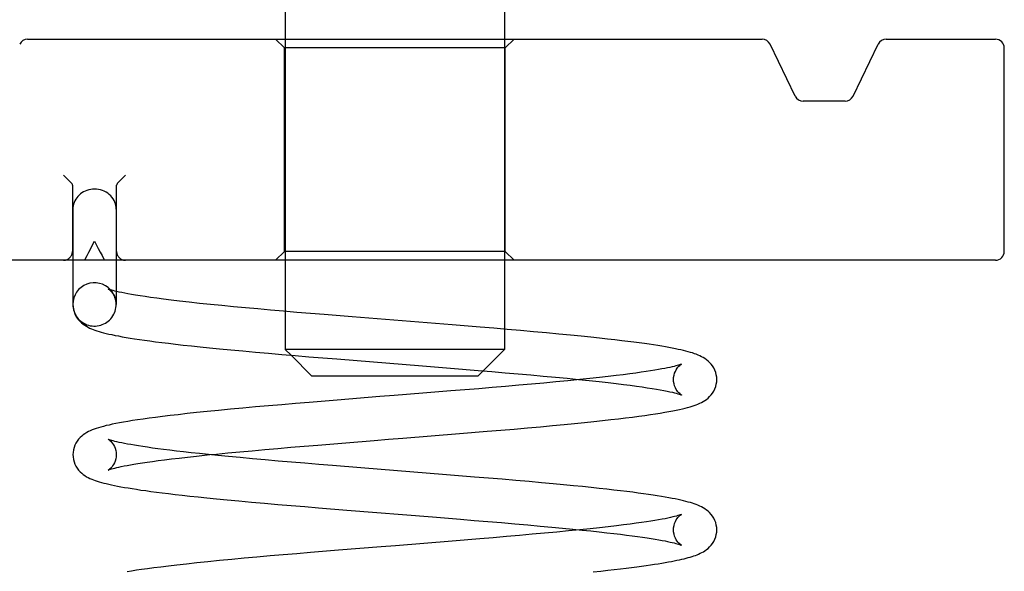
# Model space of a CAD drawing. Header units: inches. Extents: x 0 to 162, y 0 to 105.
# Tile 20 of 80: x 61.818 to 62.933, y 12.121 to 12.745. Entities that reach past the tile are written whole.
import ezdxf

# ---------------------------------------------------------------- set-up
doc = ezdxf.new("R2010")
doc.units = ezdxf.units.IN
doc.header["$LTSCALE"] = 8.904762
doc.header["$MEASUREMENT"] = 0
doc.linetypes.add('HIDDEN', pattern=[0.2, 0.1, -0.1])
doc.layers.get('0').update_dxf_attribs({"linetype": 'CONTINUOUS'})
doc.layers.add('DEFAULT_2', color=8, linetype='HIDDEN')

msp = doc.modelspace()

# ---------------------------------------------------------------- linework, layer by layer
at = {"color": 7, "linetype": 'Continuous'}
for p, q in [((62.1189, 12.9732), (62.1189, 12.7232)), ((62.3669, 12.9732), (62.3669, 12.7232)), ((61.8272, 12.7232), (62.6587, 12.7232)), ((62.7992, 12.7232), (62.9229, 12.7232)), ((62.6962, 12.6589), (62.6677, 12.7176)), ((62.7617, 12.6589), (62.7902, 12.7176)), ((62.9329, 12.4832), (62.9329, 12.7132)), ((62.7527, 12.6532), (62.7052, 12.6532)), ((62.9229, 12.4732), (61.5629, 12.4732)), ((61.8784, 12.4732), (61.8784, 12.4232)), ((61.9274, 12.4732), (61.9274, 12.4379)), ((62.1189, 12.4732), (62.1189, 12.4153)), ((62.3669, 12.4732), (62.3669, 12.3951)), ((62.3077, 12.4), (62.1947, 12.4091)), ((62.1489, 12.3422), (62.1254, 12.3658)), ((62.1773, 12.3615), (62.2741, 12.3538)), ((62.2741, 12.3538), (62.3061, 12.3512)), ((62.3369, 12.3422), (62.1489, 12.3422)), ((62.3369, 12.3422), (62.3429, 12.3482)), ((62.3065, 12.3253), (62.2745, 12.3228)), ((62.3379, 12.3279), (62.3065, 12.3253)), ((62.1775, 12.315), (62.1459, 12.3124)), ((62.2841, 12.2745), (62.316, 12.2771)), ((62.316, 12.2771), (62.3473, 12.2797)), ((62.1558, 12.2642), (62.1873, 12.2668)), ((62.3016, 12.2306), (62.2044, 12.2384)), ((62.1885, 12.1906), (62.2856, 12.1829)), ((62.3077, 12.1555), (62.2758, 12.1529)), ((62.339, 12.1581), (62.3077, 12.1555)), ((62.179, 12.1452), (62.1474, 12.1426))]:
    msp.add_line(p, q, dxfattribs=at)
at = {"color": 8, "linetype": 'HIDDEN'}
for p, q in [((62.1189, 12.7232), (62.1189, 12.4732)), ((62.3669, 12.7232), (62.3669, 12.4732)), ((62.1179, 12.4832), (62.1179, 12.7132)), ((62.3679, 12.4832), (62.3679, 12.7132)), ((62.1189, 12.4153), (62.1189, 12.3722)), ((62.3669, 12.3951), (62.3669, 12.3722))]:
    msp.add_line(p, q, dxfattribs=at)
at = {"color": 7, "linetype": 'Continuous'}
for points in [[(61.9211, 12.4397), (61.92, 12.44), (61.9192, 12.4403), (61.9186, 12.4406), (61.9183, 12.4407), (61.9183, 12.4407)], [(62.1947, 12.4091), (62.163, 12.4117), (62.1474, 12.4129), (62.1321, 12.4142), (62.117, 12.4155), (62.1022, 12.4168), (62.0877, 12.4181), (62.0737, 12.4194), (62.0601, 12.4206), (62.0469, 12.4219), (62.0341, 12.4232), (62.0218, 12.4244), (62.0101, 12.4257), (61.9993, 12.4269), (61.9897, 12.4281), (61.9811, 12.4291), (61.9734, 12.4301), (61.9664, 12.4311), (61.9601, 12.432), (61.9545, 12.4328), (61.9494, 12.4336), (61.9449, 12.4344), (61.9408, 12.4352), (61.9371, 12.4359), (61.9338, 12.4365), (61.9309, 12.4371), (61.9283, 12.4377), (61.926, 12.4383), (61.9241, 12.4388), (61.9224, 12.4393), (61.9211, 12.4397)], [(61.8784, 12.4232), (61.8786, 12.4207), (61.879, 12.4179), (61.8797, 12.4152), (61.8807, 12.4126), (61.8819, 12.4101), (61.8833, 12.4078), (61.8849, 12.4058), (61.8866, 12.4039), (61.8883, 12.4023), (61.8901, 12.4008), (61.8919, 12.3996), (61.8937, 12.3985), (61.8956, 12.3974), (61.8974, 12.3965), (61.8994, 12.3957), (61.9013, 12.3949), (61.9034, 12.3941), (61.9056, 12.3933), (61.908, 12.3926), (61.9105, 12.3919), (61.9132, 12.3911), (61.9161, 12.3904), (61.9192, 12.3897), (61.9226, 12.389), (61.9262, 12.3882), (61.93, 12.3875), (61.9341, 12.3867), (61.9386, 12.3859), (61.9433, 12.3852), (61.9483, 12.3844), (61.9537, 12.3836), (61.9594, 12.3827), (61.9655, 12.3819), (61.972, 12.381), (61.979, 12.3802), (61.9866, 12.3792), (61.9946, 12.3783), (62.0033, 12.3773), (62.0126, 12.3763), (62.0225, 12.3753), (62.0331, 12.3742), (62.0446, 12.373), (62.0571, 12.3718), (62.0708, 12.3706), (62.0853, 12.3693), (62.1, 12.3679), (62.115, 12.3667), (62.1302, 12.3654), (62.1457, 12.3641), (62.1773, 12.3615)], [(62.6074, 12.3382), (62.6073, 12.3408), (62.6069, 12.3436), (62.6062, 12.3463), (62.6052, 12.3489), (62.604, 12.3514), (62.6026, 12.3536), (62.601, 12.3557), (62.5993, 12.3576), (62.5975, 12.3592), (62.5957, 12.3607), (62.5939, 12.3619), (62.592, 12.3631), (62.5901, 12.3641), (62.5882, 12.3651), (62.5862, 12.3659), (62.5842, 12.3668), (62.5821, 12.3675), (62.5799, 12.3683), (62.5775, 12.369), (62.5751, 12.3697), (62.5725, 12.3704), (62.5698, 12.3711), (62.5669, 12.3717), (62.5638, 12.3724), (62.5605, 12.3731), (62.557, 12.3738), (62.5533, 12.3745), (62.5493, 12.3752), (62.5451, 12.3759), (62.5407, 12.3766), (62.5359, 12.3774), (62.5309, 12.3781), (62.5255, 12.3789), (62.5197, 12.3797), (62.5135, 12.3805), (62.5069, 12.3813), (62.4998, 12.3822), (62.4921, 12.3831), (62.4837, 12.384), (62.4746, 12.385), (62.4647, 12.3861), (62.4538, 12.3872), (62.4418, 12.3884), (62.4287, 12.3896), (62.4146, 12.3909), (62.4, 12.3923), (62.3851, 12.3936), (62.3701, 12.3949), (62.3549, 12.3962), (62.3394, 12.3975), (62.3077, 12.4)], [(62.3061, 12.3512), (62.3374, 12.3486), (62.3527, 12.3473), (62.3678, 12.346), (62.3826, 12.3448), (62.397, 12.3435), (62.411, 12.3422), (62.4247, 12.3409), (62.4379, 12.3397), (62.4509, 12.3384), (62.4631, 12.3371), (62.4743, 12.3359), (62.4844, 12.3348), (62.4935, 12.3337), (62.5018, 12.3327), (62.5094, 12.3317), (62.5164, 12.3308), (62.5228, 12.3299), (62.5287, 12.329), (62.5341, 12.3282), (62.539, 12.3274), (62.5435, 12.3266), (62.5476, 12.3259), (62.5512, 12.3251), (62.5543, 12.3245), (62.5571, 12.3238), (62.5595, 12.3233), (62.5616, 12.3227), (62.5633, 12.3222), (62.5647, 12.3218), (62.5659, 12.3214), (62.5667, 12.3211), (62.5673, 12.3209), (62.5676, 12.3208), (62.5676, 12.3208)], [(62.4523, 12.3382), (62.4386, 12.3369), (62.4253, 12.3356), (62.4117, 12.3343), (62.3976, 12.3331), (62.3832, 12.3318), (62.3684, 12.3305), (62.3533, 12.3292), (62.3379, 12.3279)], [(62.3473, 12.2797), (62.3628, 12.281), (62.3781, 12.2823), (62.3932, 12.2836), (62.4077, 12.2849), (62.4215, 12.2862), (62.4345, 12.2874), (62.4465, 12.2886), (62.4577, 12.2897), (62.4682, 12.2908), (62.478, 12.2918), (62.4873, 12.2929), (62.4961, 12.2939), (62.5042, 12.2949), (62.5119, 12.2958), (62.5191, 12.2968), (62.5259, 12.2977), (62.5322, 12.2986), (62.538, 12.2995), (62.5435, 12.3003), (62.5485, 12.3012), (62.5532, 12.302), (62.5575, 12.3028), (62.5615, 12.3036), (62.5652, 12.3044), (62.5685, 12.3051), (62.5716, 12.3059), (62.5744, 12.3066), (62.5771, 12.3074), (62.5795, 12.3081), (62.5819, 12.3089), (62.5841, 12.3097), (62.5861, 12.3105), (62.5882, 12.3114), (62.5901, 12.3124), (62.592, 12.3134), (62.5939, 12.3146), (62.5958, 12.3158), (62.5976, 12.3173), (62.5993, 12.3189), (62.601, 12.3208), (62.6026, 12.3229), (62.604, 12.3252), (62.6052, 12.3276), (62.6062, 12.3302), (62.6069, 12.3329), (62.6073, 12.3357), (62.6074, 12.3382)], [(62.2745, 12.3228), (62.2421, 12.3202), (62.2259, 12.3189), (62.1775, 12.315)], [(62.1459, 12.3124), (62.1303, 12.3111), (62.115, 12.3098), (62.1, 12.3085), (62.0853, 12.3072), (62.0709, 12.3059), (62.0569, 12.3046), (62.0432, 12.3033), (62.0303, 12.302), (62.0185, 12.3008), (62.0077, 12.2997), (61.9978, 12.2985), (61.9886, 12.2975), (61.98, 12.2964), (61.972, 12.2954), (61.9646, 12.2945), (61.9579, 12.2935), (61.9516, 12.2926), (61.9459, 12.2918), (61.9407, 12.2909), (61.9358, 12.2901), (61.9312, 12.2892), (61.927, 12.2884), (61.923, 12.2876), (61.9194, 12.2868), (61.916, 12.2861), (61.9129, 12.2853), (61.91, 12.2845), (61.9073, 12.2837), (61.9048, 12.2829), (61.9024, 12.282), (61.9002, 12.2812), (61.8981, 12.2803), (61.8961, 12.2793), (61.8941, 12.2782), (61.8921, 12.277), (61.8902, 12.2757), (61.8884, 12.2743), (61.8866, 12.2726), (61.8849, 12.2708), (61.8833, 12.2687), (61.8819, 12.2664), (61.8807, 12.2639), (61.8797, 12.2613), (61.879, 12.2586), (61.8786, 12.2558), (61.8784, 12.2533)], [(62.1873, 12.2668), (62.2194, 12.2694), (62.2356, 12.2707), (62.2518, 12.272), (62.2841, 12.2745)], [(62.2044, 12.2384), (62.1724, 12.2409), (62.1567, 12.2422), (62.1412, 12.2435), (62.1259, 12.2448), (62.111, 12.2461), (62.0963, 12.2474), (62.0819, 12.2486), (62.0678, 12.2499), (62.0547, 12.2512), (62.0427, 12.2524), (62.0318, 12.2535), (62.0217, 12.2545), (62.0124, 12.2555), (62.0037, 12.2565), (61.9956, 12.2574), (61.9881, 12.2583), (61.9811, 12.2592), (61.9746, 12.26), (61.9685, 12.2608), (61.9628, 12.2616), (61.9576, 12.2624), (61.9527, 12.2632), (61.9482, 12.2639), (61.9441, 12.2646), (61.9403, 12.2653), (61.9369, 12.2659), (61.9337, 12.2666), (61.9309, 12.2672), (61.9283, 12.2678), (61.9261, 12.2683), (61.9242, 12.2688), (61.9225, 12.2693), (61.9211, 12.2697), (61.92, 12.2701), (61.9192, 12.2704), (61.9186, 12.2706), (61.9183, 12.2707), (61.9183, 12.2708)], [(62.0336, 12.2533), (62.0412, 12.254), (62.0539, 12.2553), (62.0673, 12.2565), (62.0813, 12.2578), (62.0957, 12.2591), (62.1103, 12.2604), (62.1253, 12.2617), (62.1404, 12.263), (62.1558, 12.2642)], [(61.8784, 12.2533), (61.8786, 12.2507), (61.879, 12.2479), (61.8797, 12.2452), (61.8807, 12.2426), (61.8819, 12.2402), (61.8833, 12.2379), (61.8849, 12.2358), (61.8866, 12.2339), (61.8884, 12.2323), (61.8902, 12.2308), (61.892, 12.2296), (61.8939, 12.2284), (61.8958, 12.2274), (61.8977, 12.2264), (61.8997, 12.2256), (61.9017, 12.2248), (61.9038, 12.224), (61.906, 12.2233), (61.9083, 12.2225), (61.9108, 12.2218), (61.9134, 12.2211), (61.9161, 12.2205), (61.919, 12.2198), (61.9221, 12.2191), (61.9254, 12.2184), (61.9289, 12.2177), (61.9327, 12.217), (61.9367, 12.2163), (61.9409, 12.2156), (61.9455, 12.2149), (61.9503, 12.2141), (61.9555, 12.2133), (61.961, 12.2126), (61.9668, 12.2118), (61.973, 12.211), (61.9796, 12.2101), (61.9867, 12.2093), (61.9942, 12.2084), (62.0023, 12.2075), (62.0109, 12.2065), (62.0201, 12.2055), (62.0301, 12.2045), (62.041, 12.2034), (62.053, 12.2023), (62.0663, 12.201), (62.0807, 12.1997), (62.0955, 12.1984), (62.1104, 12.1971), (62.1255, 12.1958), (62.141, 12.1945), (62.1566, 12.1932), (62.1885, 12.1906)], [(62.6074, 12.1683), (62.6073, 12.1709), (62.6069, 12.1737), (62.6062, 12.1764), (62.6052, 12.179), (62.604, 12.1814), (62.6026, 12.1837), (62.601, 12.1858), (62.5993, 12.1877), (62.5975, 12.1893), (62.5957, 12.1907), (62.5938, 12.192), (62.592, 12.1932), (62.5901, 12.1942), (62.5881, 12.1952), (62.5861, 12.196), (62.5841, 12.1968), (62.582, 12.1976), (62.5798, 12.1983), (62.5775, 12.199), (62.575, 12.1997), (62.5724, 12.2004), (62.5696, 12.2011), (62.5667, 12.2018), (62.5636, 12.2025), (62.5603, 12.2032), (62.5568, 12.2039), (62.553, 12.2046), (62.549, 12.2053), (62.5447, 12.206), (62.5401, 12.2067), (62.5353, 12.2075), (62.5301, 12.2083), (62.5245, 12.209), (62.5186, 12.2098), (62.5123, 12.2107), (62.5056, 12.2115), (62.4985, 12.2124), (62.4909, 12.2133), (62.4828, 12.2142), (62.4743, 12.2151), (62.4652, 12.2161), (62.4555, 12.2171), (62.4451, 12.2181), (62.434, 12.2192), (62.4221, 12.2203), (62.4091, 12.2215), (62.395, 12.2228), (62.3801, 12.2241), (62.3646, 12.2254), (62.3489, 12.2267), (62.3332, 12.228), (62.3016, 12.2306)], [(62.2856, 12.1829), (62.3173, 12.1803), (62.3329, 12.179), (62.3484, 12.1777), (62.3637, 12.1764), (62.3788, 12.1751), (62.3935, 12.1739), (62.4075, 12.1726), (62.4206, 12.1714), (62.4328, 12.1702), (62.4443, 12.1691), (62.455, 12.168), (62.4649, 12.167), (62.4742, 12.166), (62.4829, 12.165), (62.4909, 12.1641), (62.4984, 12.1632), (62.5053, 12.1623), (62.5117, 12.1615), (62.5177, 12.1607), (62.5233, 12.1599), (62.5285, 12.1591), (62.5333, 12.1584), (62.5377, 12.1577), (62.5417, 12.157), (62.5454, 12.1563), (62.5488, 12.1557), (62.5518, 12.1551), (62.5545, 12.1545), (62.5569, 12.1539), (62.5591, 12.1534), (62.5609, 12.1529), (62.5626, 12.1525), (62.564, 12.1521), (62.5652, 12.1517), (62.5661, 12.1514), (62.5668, 12.1511), (62.5673, 12.1509), (62.5676, 12.1508), (62.5676, 12.1508)], [(62.4523, 12.1683), (62.4395, 12.167), (62.4262, 12.1657), (62.4125, 12.1644), (62.3985, 12.1632), (62.3841, 12.1619), (62.3694, 12.1606), (62.3543, 12.1593), (62.339, 12.1581)], [(62.4675, 12.1208), (62.4761, 12.1217), (62.484, 12.1225), (62.4914, 12.1234), (62.4983, 12.1242), (62.5049, 12.125), (62.511, 12.1257), (62.5168, 12.1265), (62.5222, 12.1272), (62.5274, 12.1279), (62.5322, 12.1286), (62.5368, 12.1293), (62.5411, 12.13), (62.5452, 12.1307), (62.5491, 12.1313), (62.5527, 12.1319), (62.5561, 12.1326), (62.5593, 12.1332), (62.5623, 12.1338), (62.5652, 12.1344), (62.5679, 12.135), (62.5704, 12.1356), (62.5729, 12.1363), (62.5751, 12.1369), (62.5773, 12.1375), (62.5794, 12.1381), (62.5814, 12.1388), (62.5833, 12.1394), (62.5851, 12.1401), (62.5869, 12.1409), (62.5887, 12.1417), (62.5904, 12.1426), (62.5922, 12.1435), (62.594, 12.1446), (62.5957, 12.1459), (62.5975, 12.1473), (62.5992, 12.1489), (62.6009, 12.1508), (62.6025, 12.1529), (62.604, 12.1552), (62.6052, 12.1576), (62.6062, 12.1602), (62.6069, 12.1629), (62.6073, 12.1657), (62.6074, 12.1683)], [(62.2758, 12.1529), (62.2435, 12.1503), (62.2273, 12.1491), (62.179, 12.1452)], [(62.1474, 12.1426), (62.1319, 12.1413), (62.1166, 12.14), (62.1016, 12.1387), (62.0868, 12.1374), (62.0725, 12.1361), (62.0585, 12.1348), (62.0446, 12.1335), (62.0313, 12.1322), (62.0186, 12.1309), (62.0069, 12.1296), (61.9962, 12.1284), (61.9866, 12.1273), (61.9779, 12.1262), (61.97, 12.1252), (61.9628, 12.1243), (61.9562, 12.1233), (61.9503, 12.1225), (61.9448, 12.1216), (61.9397, 12.1208)]]:
    msp.add_lwpolyline(points, dxfattribs=at)
for centre, radius, start, end in [((61.8272, 12.7132), 0.01, 90, 153.7681), ((62.6587, 12.7132), 0.01, 25.9065, 90), ((62.7992, 12.7132), 0.01, 90, 154.0935), ((62.9229, 12.7132), 0.01, 0, 90), ((62.7052, 12.6632), 0.01, 205.9065, 270), ((62.7527, 12.6632), 0.01, 270, 334.0935), ((62.9229, 12.4832), 0.01, 270, 360), ((61.9029, 12.4232), 0.0245, 42.2239, 180)]:
    msp.add_arc(centre, radius, start, end, dxfattribs=at)
at = {"layer": 'DEFAULT_2', "color": 8, "linetype": 'HIDDEN'}
for p, q in [((62.1179, 12.7132), (62.1079, 12.7232)), ((62.3679, 12.7132), (62.3779, 12.7232)), ((62.3679, 12.7132), (62.1179, 12.7132)), ((61.8768, 12.5604), (61.8679, 12.5692)), ((61.9291, 12.5604), (61.9379, 12.5692)), ((61.8779, 12.5579), (61.8779, 12.4832)), ((61.9279, 12.4832), (61.9279, 12.5579)), ((61.8784, 12.5308), (61.8784, 12.4732)), ((61.9274, 12.5308), (61.9274, 12.4732)), ((62.1179, 12.4832), (62.1079, 12.4732)), ((62.3679, 12.4832), (62.1179, 12.4832)), ((62.3679, 12.4832), (62.3779, 12.4732)), ((61.9274, 12.4379), (61.9274, 12.4232)), ((62.3669, 12.3722), (62.1189, 12.3722)), ((62.1254, 12.3658), (62.1189, 12.3722)), ((62.3429, 12.3482), (62.3669, 12.3722)), ((62.0184, 12.2517), (62.0336, 12.2533))]:
    msp.add_line(p, q, dxfattribs=at)
for points in [[(61.8779, 12.5579), (61.8779, 12.5584), (61.8778, 12.559), (61.8775, 12.5595), (61.8772, 12.5599), (61.8768, 12.5604)], [(61.9029, 12.5536), (61.9008, 12.5535), (61.8986, 12.5533), (61.8965, 12.5528), (61.8944, 12.5522), (61.8924, 12.5514), (61.8905, 12.5505), (61.8887, 12.5494), (61.887, 12.5482), (61.8855, 12.5468), (61.884, 12.5454), (61.8828, 12.5438), (61.8816, 12.5421), (61.8807, 12.5403), (61.8799, 12.5385), (61.8793, 12.5366), (61.8788, 12.5347), (61.8785, 12.5328), (61.8784, 12.5308)], [(61.9274, 12.5308), (61.9273, 12.5329), (61.927, 12.5349), (61.9265, 12.537), (61.9259, 12.5389), (61.925, 12.5408), (61.9239, 12.5427), (61.9226, 12.5444), (61.9212, 12.5461), (61.9196, 12.5476), (61.9179, 12.5489), (61.916, 12.5501), (61.914, 12.5512), (61.9119, 12.5521), (61.9097, 12.5527), (61.9075, 12.5532), (61.9052, 12.5535), (61.9029, 12.5536)], [(61.9291, 12.5604), (61.9287, 12.5599), (61.9284, 12.5595), (61.9281, 12.559), (61.928, 12.5584), (61.9279, 12.5579)], [(61.8925, 12.4744), (61.8945, 12.4784), (61.8966, 12.4824), (61.8987, 12.4865), (61.9008, 12.4907), (61.9029, 12.4947)], [(61.9029, 12.4947), (61.9072, 12.4866), (61.9093, 12.4824), (61.9114, 12.4784), (61.9134, 12.4744)], [(61.894, 12.4732), (61.8935, 12.4732), (61.8932, 12.4733), (61.8929, 12.4734), (61.8927, 12.4735), (61.8925, 12.4736), (61.8924, 12.4737), (61.8924, 12.4739), (61.8924, 12.4741), (61.8925, 12.4744)], [(61.9134, 12.4744), (61.9135, 12.4741), (61.9135, 12.4739), (61.9135, 12.4737), (61.9134, 12.4736), (61.9132, 12.4735), (61.913, 12.4734), (61.9127, 12.4733), (61.9124, 12.4732), (61.9119, 12.4732)], [(61.9183, 12.4407), (61.9183, 12.4407), (61.9185, 12.4406), (61.9189, 12.4403), (61.9196, 12.4399), (61.9204, 12.4392), (61.9213, 12.4383), (61.9223, 12.4373), (61.9234, 12.4359), (61.9244, 12.4344), (61.9254, 12.4325), (61.9262, 12.4304), (61.9269, 12.4281), (61.9273, 12.4256), (61.9274, 12.4232)], [(62.5676, 12.3557), (62.5676, 12.3557), (62.5676, 12.3557), (62.5673, 12.3556), (62.5668, 12.3554), (62.5661, 12.3551), (62.5651, 12.3548), (62.564, 12.3544), (62.5625, 12.354), (62.5609, 12.3536), (62.559, 12.3531), (62.5568, 12.3526), (62.5544, 12.352), (62.5517, 12.3514), (62.5486, 12.3508), (62.5452, 12.3502), (62.5414, 12.3495), (62.5371, 12.3488), (62.5325, 12.348), (62.5274, 12.3472), (62.5218, 12.3464), (62.5157, 12.3456), (62.5089, 12.3447), (62.5015, 12.3437), (62.4934, 12.3427), (62.4845, 12.3417), (62.4746, 12.3406), (62.4636, 12.3394), (62.4523, 12.3382)], [(62.5584, 12.3382), (62.5586, 12.3406), (62.559, 12.3431), (62.5596, 12.3454), (62.5605, 12.3475), (62.5615, 12.3494), (62.5625, 12.351), (62.5635, 12.3523), (62.5645, 12.3534), (62.5655, 12.3542), (62.5663, 12.3549), (62.567, 12.3553), (62.5674, 12.3556), (62.5676, 12.3557)], [(62.5676, 12.3208), (62.5676, 12.3207), (62.5674, 12.3209), (62.567, 12.3211), (62.5663, 12.3216), (62.5655, 12.3223), (62.5645, 12.3231), (62.5635, 12.3242), (62.5625, 12.3255), (62.5615, 12.3271), (62.5605, 12.3289), (62.5596, 12.3311), (62.559, 12.3334), (62.5586, 12.3359), (62.5584, 12.3382)], [(61.9183, 12.2708), (61.9183, 12.2708), (61.9185, 12.2707), (61.9189, 12.2704), (61.9196, 12.2699), (61.9204, 12.2693), (61.9213, 12.2684), (61.9223, 12.2673), (61.9234, 12.266), (61.9244, 12.2644), (61.9254, 12.2626), (61.9262, 12.2605), (61.9269, 12.2581), (61.9273, 12.2556), (61.9274, 12.2533)], [(61.9274, 12.2533), (61.9273, 12.2509), (61.9269, 12.2484), (61.9262, 12.2461), (61.9254, 12.244), (61.9244, 12.2421), (61.9234, 12.2406), (61.9224, 12.2393), (61.9214, 12.2382), (61.9204, 12.2373), (61.9196, 12.2366), (61.9189, 12.2362), (61.9185, 12.2359), (61.9183, 12.2358)], [(61.9183, 12.2358), (61.9183, 12.2358), (61.9183, 12.2358), (61.9186, 12.2359), (61.9191, 12.2361), (61.9199, 12.2364), (61.921, 12.2368), (61.9223, 12.2372), (61.9239, 12.2376), (61.9258, 12.2381), (61.928, 12.2387), (61.9305, 12.2393), (61.9332, 12.2399), (61.9363, 12.2405), (61.9398, 12.2411), (61.9435, 12.2418), (61.9476, 12.2425), (61.9521, 12.2433), (61.9571, 12.244), (61.9625, 12.2448), (61.9684, 12.2457), (61.9749, 12.2466), (61.9821, 12.2475), (61.9901, 12.2485), (61.9988, 12.2495), (62.0082, 12.2506), (62.0184, 12.2517)], [(62.5676, 12.1858), (62.5676, 12.1858), (62.5676, 12.1858), (62.5673, 12.1856), (62.5667, 12.1854), (62.5658, 12.1851), (62.5647, 12.1847), (62.5633, 12.1843), (62.5617, 12.1838), (62.5597, 12.1833), (62.5575, 12.1828), (62.555, 12.1822), (62.5521, 12.1816), (62.549, 12.1809), (62.5455, 12.1803), (62.5416, 12.1796), (62.5374, 12.1789), (62.5328, 12.1781), (62.5277, 12.1773), (62.5222, 12.1765), (62.5161, 12.1757), (62.5093, 12.1748), (62.5019, 12.1738), (62.4937, 12.1728), (62.4846, 12.1718), (62.4748, 12.1707), (62.464, 12.1695), (62.4523, 12.1683)], [(62.5584, 12.1683), (62.5586, 12.1706), (62.559, 12.1731), (62.5596, 12.1755), (62.5605, 12.1776), (62.5615, 12.1794), (62.5625, 12.181), (62.5635, 12.1823), (62.5645, 12.1834), (62.5655, 12.1843), (62.5663, 12.1849), (62.567, 12.1854), (62.5674, 12.1857), (62.5676, 12.1858)], [(62.5676, 12.1508), (62.5676, 12.1508), (62.5674, 12.1509), (62.567, 12.1512), (62.5663, 12.1516), (62.5655, 12.1523), (62.5646, 12.1532), (62.5635, 12.1543), (62.5625, 12.1556), (62.5615, 12.1571), (62.5605, 12.159), (62.5597, 12.1611), (62.559, 12.1634), (62.5586, 12.1659), (62.5584, 12.1683)]]:
    msp.add_lwpolyline(points, dxfattribs=at)
for centre, radius, start, end in [((61.8679, 12.4832), 0.01, 270, 360), ((61.9379, 12.4832), 0.01, 180, 270), ((61.9029, 12.4232), 0.0245, 180, 42.2239)]:
    msp.add_arc(centre, radius, start, end, dxfattribs=at)

doc.saveas('drawing.dxf')
